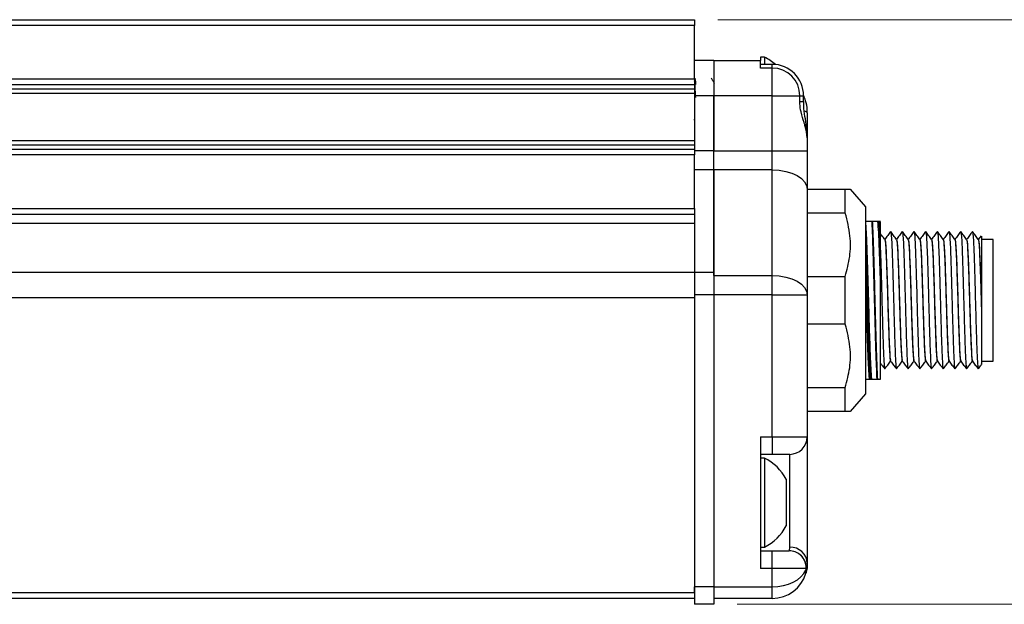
# Model space of a CAD drawing. Header units: millimetres. Extents: x 3 to 429, y 3 to 277.
# Tile 27 of 35: x 173 to 215, y 208 to 233. Entities that reach past the tile are written whole.
import ezdxf

# ---------------------------------------------------------------- set-up
doc = ezdxf.new("R2010")
doc.units = ezdxf.units.MM
doc.styles.add('SLDTEXTSTYLE0', font='TXT', dxfattribs={"width": 0.75})
doc.dimstyles.new('SLDDIMSTYLE0', dxfattribs={"dimtxt": 3.175, "dimasz": 3.556, "dimexe": 0, "dimexo": 0.0625, "dimgap": 0.79375, "dimtad": 0, "dimtih": 1, "dimtoh": 1, "dimlfac": 2, "dimrnd": 1e-09, "dimzin": 4, "dimdsep": 46, "dimtxsty": 'SLDTEXTSTYLE0', "dimblk1": 'CLOSED', "dimblk2": 'CLOSED', "dimsah": 1, "dimcen": 0.09, "dimadec": 0, "dimazin": 1, "dimtfac": 1, "dimtofl": 0, "dimtmove": 0, "dimatfit": 3, "dimldrblk": 'CLOSED', "dimfxl": 1, "dimfrac": 2, "dimtolj": 1, "dimtzin": 12, "dimarcsym": 0})

# ---------------------------------------------------------------- blocks, each defined once
blk = doc.blocks.new('_Closed')
at = {"color": 0, "linetype": 'ByBlock', "lineweight": -2}
for p, q in [((-1, 0.166667), (0, 0)), ((-1, 0.166667), (-1, -0.166667)), ((0, 0), (-1, -0.166667)), ((0, 0), (-1, 0))]:
    blk.add_line(p, q, dxfattribs=at)
blk = doc.blocks.new('_D_5')
at = {"color": 7, "linetype": 'Continuous', "lineweight": 0}
for p, q in [((202.752, 232.673), (225.527, 232.673)), ((224.527, 232.673), (224.527, 222.693)), ((224.527, 207.673), (224.527, 217.653)), ((203.577, 207.673), (225.527, 207.673))]:
    blk.add_line(p, q, dxfattribs=at)
at = {"color": 7, "linetype": 'Continuous', "lineweight": 18, "xscale": 3.556, "yscale": 3.556}
for p, rotation in [((224.527, 232.673), 90), ((224.527, 207.673), 270)]:
    blk.add_blockref('_Closed', p, dxfattribs=dict(at, rotation=rotation))
at = {"color": 7, "linetype": 'Continuous', "lineweight": 18, "insert": (219.249, 221.745), "char_height": 3.175, "attachment_point": 1, "style": 'SLDTEXTSTYLE0'}
blk.add_mtext('50.00', dxfattribs=at)

msp = doc.modelspace()

# ---------------------------------------------------------------- linework, layer by layer
at = {"color": 7, "linetype": 'Continuous', "lineweight": 25}
for p, q in [((56.7524, 232.6729), (201.7524, 232.6729)), ((201.7524, 232.6729), (201.7524, 232.4229)), ((201.7524, 232.4229), (56.7524, 232.4229)), ((201.7524, 230.1379), (201.7524, 232.4229)), ((202.5774, 230.9229), (201.7524, 230.9229)), ((202.5774, 230.9229), (202.5774, 229.4238)), ((202.5774, 230.9229), (204.5774, 230.9229)), ((204.7424, 231.0729), (204.5774, 231.0729)), ((204.5774, 231.0729), (204.5774, 230.9229)), ((204.5774, 230.6037), (204.5774, 230.9229)), ((204.7424, 231.0729), (204.7424, 230.7633)), ((205.0774, 230.7633), (204.5774, 230.7633)), ((205.0774, 230.6037), (204.5774, 230.6037)), ((205.0774, 230.6037), (205.0774, 230.7633)), ((205.0774, 229.4229), (205.0774, 230.6037)), ((56.7524, 230.1379), (201.7524, 230.1379)), ((201.771, 230.1729), (201.7524, 230.1729)), ((201.7524, 230.1379), (201.7524, 229.8879)), ((201.7524, 229.8879), (56.7524, 229.8879)), ((56.7524, 229.7129), (201.7524, 229.7129)), ((201.7524, 229.8879), (201.7524, 229.7129)), ((201.7524, 229.7129), (201.7524, 229.6298)), ((201.7524, 229.6298), (201.7524, 229.4238)), ((201.7524, 229.5129), (56.7524, 229.5129)), ((202.5774, 229.4238), (201.7524, 229.4238)), ((201.7524, 229.4238), (201.7524, 227.1379)), ((202.5774, 229.4238), (202.5774, 227.07)), ((205.0774, 229.4229), (202.5774, 229.4229)), ((202.5774, 227.0703), (202.5774, 229.4229)), ((205.0774, 227.0703), (205.0774, 229.4229)), ((205.0774, 229.4229), (206.2582, 229.4229)), ((206.2582, 229.1729), (206.2582, 229.4229)), ((206.2582, 229.4229), (206.4178, 229.4229)), ((206.2582, 229.1729), (206.4178, 229.1729)), ((206.4223, 229.4554), (206.4175, 229.4535)), ((206.4178, 229.1729), (206.4178, 229.4229)), ((206.5774, 228.6864), (206.5774, 227.6277)), ((56.7524, 227.5129), (201.7524, 227.5129)), ((206.5774, 227.6277), (206.5774, 227.0703)), ((201.7524, 227.3129), (56.7524, 227.3129)), ((56.7524, 227.1379), (201.7524, 227.1379)), ((201.7524, 227.3129), (201.7524, 227.1379)), ((201.7524, 227.1379), (201.7524, 226.8879)), ((202.5774, 227.07), (201.7524, 227.07)), ((202.5774, 227.0703), (205.0774, 227.0703)), ((202.5774, 226.2485), (202.5774, 227.0703)), ((205.0774, 226.2485), (205.0774, 227.0703)), ((205.0774, 227.0703), (206.5774, 227.0703)), ((206.5774, 227.0703), (206.5774, 225.4268)), ((201.7524, 226.8879), (56.7524, 226.8879)), ((201.7524, 224.5979), (201.7524, 226.8879)), ((202.5774, 226.2488), (201.7524, 226.2488)), ((202.5774, 226.2488), (202.5774, 221.8658)), ((205.0774, 226.2485), (202.5774, 226.2485)), ((202.5774, 221.7291), (202.5774, 226.2485)), ((205.0774, 221.7291), (205.0774, 226.2485)), ((206.5774, 225.4268), (206.5774, 220.9073)), ((206.5774, 225.4229), (208.2024, 225.4229)), ((208.2024, 224.3999), (208.2024, 225.4229)), ((209.0774, 224.6729), (208.4211, 225.4229)), ((56.7524, 224.5979), (201.7524, 224.5979)), ((201.7524, 224.5979), (201.7524, 224.3479)), ((209.0774, 216.6729), (209.0774, 224.6729)), ((201.7524, 224.3479), (56.7524, 224.3479)), ((201.7524, 224.3479), (201.7524, 224.1873)), ((201.7524, 224.1873), (201.7524, 221.8658)), ((208.2024, 224.3999), (206.5774, 224.3999)), ((201.7524, 223.9609), (56.7524, 223.9609)), ((209.3707, 224.0479), (209.3457, 224.0479)), ((209.6479, 224.0479), (209.5979, 224.0479)), ((209.6979, 224.0479), (209.6479, 224.0479)), ((209.7024, 224.0074), (209.6979, 224.0479)), ((209.7024, 224.0479), (209.6979, 224.0479)), ((209.8949, 223.2729), (209.8914, 223.2729)), ((210.3949, 223.2729), (210.3914, 223.2729)), ((210.8949, 223.2729), (210.8914, 223.2729)), ((211.3949, 223.2729), (211.3914, 223.2729)), ((211.8949, 223.2729), (211.8914, 223.2729)), ((212.3949, 223.2729), (212.3914, 223.2729)), ((212.8949, 223.2729), (212.8914, 223.2729)), ((213.3949, 223.2729), (213.3914, 223.2729)), ((213.8949, 223.2729), (213.8914, 223.2729)), ((214.0098, 223.4312), (213.893, 223.2721)), ((214.5274, 223.2724), (214.0274, 223.2724)), ((214.5274, 218.0734), (214.5274, 223.2724)), ((56.7524, 221.8788), (201.7524, 221.8788)), ((201.7524, 221.8788), (201.7524, 220.9075)), ((202.5774, 221.8658), (201.7524, 221.8658)), ((202.5774, 221.7291), (205.0774, 221.7291)), ((202.5774, 221.7291), (202.5774, 220.9073)), ((205.0774, 220.9073), (205.0774, 221.7291)), ((206.5774, 221.6958), (208.2024, 221.6958)), ((208.2024, 219.6499), (208.2024, 221.6958)), ((201.7524, 220.7832), (56.7524, 220.7832)), ((202.5774, 220.9075), (201.7524, 220.9075)), ((201.7524, 220.9075), (201.7524, 208.4226)), ((202.5774, 220.9075), (202.5774, 208.4226)), ((205.0774, 220.9073), (202.5774, 220.9073)), ((205.0774, 220.9073), (206.5774, 220.9073)), ((205.0774, 214.8354), (205.0774, 220.9073)), ((206.5774, 220.9073), (206.5774, 214.8354)), ((214.0274, 220.4195), (214.0274, 220.256)), ((208.2024, 219.6499), (206.5774, 219.6499)), ((210.14, 218.0729), (210.1434, 218.0729)), ((210.64, 218.0729), (210.6434, 218.0729)), ((211.14, 218.0729), (211.1434, 218.0729)), ((211.64, 218.0729), (211.6434, 218.0729)), ((212.14, 218.0729), (212.1434, 218.0729)), ((212.64, 218.0729), (212.6434, 218.0729)), ((213.14, 218.0729), (213.1434, 218.0729)), ((213.64, 218.0729), (213.6434, 218.0729)), ((214.0274, 218.0734), (214.5274, 218.0734)), ((209.2382, 217.2979), (209.2882, 217.2979)), ((209.2882, 217.2979), (209.3382, 217.2979)), ((209.5654, 217.2979), (209.5904, 217.2979)), ((209.5904, 217.2979), (209.7024, 217.2979)), ((206.5774, 216.9458), (208.2024, 216.9458)), ((208.2024, 215.9229), (208.2024, 216.9458)), ((208.4211, 215.9229), (209.0774, 216.6729)), ((208.2024, 215.9229), (206.5774, 215.9229)), ((204.5774, 214.8354), (205.0774, 214.8354)), ((204.5774, 214.8354), (204.5774, 212.8714)), ((205.0774, 214.8354), (206.5774, 214.8354)), ((205.0774, 214.8354), (205.0774, 214.0854)), ((206.5774, 214.8354), (206.5774, 209.4229)), ((205.0774, 214.0854), (204.5774, 214.0854)), ((205.8274, 214.0854), (205.0774, 214.0854)), ((205.8274, 210.1162), (205.8274, 214.0854)), ((204.7424, 213.9229), (204.5774, 213.9229)), ((204.7424, 213.9229), (204.7424, 210.1229)), ((204.5774, 212.8714), (204.5774, 211.1743)), ((205.6774, 213.0229), (205.6774, 211.0229)), ((204.5774, 211.1743), (204.5774, 209.2104)), ((204.5774, 210.1229), (204.7424, 210.1229)), ((204.5774, 209.9604), (205.0774, 209.9604)), ((205.0774, 209.2104), (205.0774, 209.9604)), ((205.0774, 209.9604), (205.7967, 209.9604)), ((205.0774, 209.2104), (204.5774, 209.2104)), ((206.5313, 209.2104), (205.0774, 209.2104)), ((205.0774, 208.4229), (205.0774, 209.2104)), ((206.5313, 209.2104), (206.5467, 209.2104)), ((56.7524, 208.1729), (201.7524, 208.1729)), ((202.5774, 208.4226), (201.7524, 208.4226)), ((201.7524, 208.1729), (201.7524, 208.4226)), ((201.7524, 208.1729), (201.7524, 207.9229)), ((202.5774, 208.4229), (205.0774, 208.4229)), ((202.5774, 208.4229), (202.5774, 207.9229)), ((205.0774, 207.9229), (205.0774, 208.4229)), ((201.7524, 207.9229), (56.7524, 207.9229)), ((205.0774, 207.9229), (202.5774, 207.9229)), ((202.5774, 207.6729), (201.7524, 207.6729))]:
    msp.add_line(p, q, dxfattribs=at)
at = {"color": 7, "linetype": 'Continuous', "lineweight": 25, "flags": 128}
for points in [[(205.0774, 226.2485), (205.37, 226.2327), (205.6514, 226.186), (205.9107, 226.11), (206.1381, 226.0078), (206.3246, 225.8833), (206.4632, 225.7412), (206.5486, 225.5871), (206.5774, 225.4268)], [(205.0774, 221.7291), (205.37, 221.7133), (205.6514, 221.6665), (205.9107, 221.5906), (206.1381, 221.4884), (206.3246, 221.3638), (206.4632, 221.2218), (206.5486, 221.0676), (206.5774, 220.9073)], [(206.5159, 208.9979), (206.5455, 209.1691), (206.5438, 209.276)]]:
    msp.add_lwpolyline(points, dxfattribs=at)
at = {"color": 7, "linetype": 'Continuous', "lineweight": 25}
for centre, radius, start, end in [((203.8142, 229.1729), 2.1146, 48.479, 63.96274), ((205.0774, 229.4229), 1.3404, 0, 90), ((205.0774, 229.4229), 1.1808, 0, 90), ((206.4546, 228.6126), 0.1433, 31.00231, 87.29459), ((205.8274, 214.8354), 0.75, 270, 0), ((203.8142, 212.0229), 2.1146, 28.22267, 63.96274), ((203.8142, 212.0229), 2.1146, 296.03726, 331.77733), ((205.8547, 209.3934), 0.7233, 2.33665, 92.16002), ((205.0774, 209.4229), 1.5, 270, 343.54075), ((206.2678, 209.0687), 0.2581, 344.06899, 15.93101)]:
    msp.add_arc(centre, radius, start, end, dxfattribs=at)
msp.add_ellipse((205.0774, 209.4229), major_axis=(1.5, 0), ratio=0.6666667, start_param=4.712389, end_param=5.9959172, dxfattribs=at)
for points, knots in [([(201.8046, 229.3491), (201.7985, 229.4555), (201.783, 229.7237), (201.766, 229.9905), (201.7545, 230.0441), (201.7524, 230.0537)], [0, 0, 0, 0, 0.3500774, 0.8824593, 1, 1, 1, 1]), ([(201.8132, 229.9044), (201.813, 229.9082), (201.8067, 230.0005), (201.7925, 230.1007), (201.7791, 230.185), (201.7721, 230.1674), (201.771, 230.1648)], [0, 0, 0, 0, 0.01919495, 0.47097886, 0.92302864, 1, 1, 1, 1]), ([(202.6082, 229.9408), (202.586, 229.9789), (202.5418, 230.055), (202.4976, 230.1313), (202.4755, 230.1694)], [0, 0, 0, 0, 0.4997413, 1, 1, 1, 1]), ([(206.5774, 227.6277), (206.5548, 227.7935), (206.5274, 227.9947), (206.4075, 228.3722), (206.3128, 228.6726), (206.2611, 228.9904), (206.2587, 229.1422), (206.2582, 229.1729)], [0, 0, 0, 0, 0.40262564, 0.48858949, 0.75941506, 0.95148693, 1, 1, 1, 1]), ([(206.5723, 228.692), (206.5732, 228.7321), (206.5771, 228.9056), (206.5312, 229.1673), (206.4461, 229.3715), (206.4127, 229.4516)], [0, 0, 0, 0, 0.1541956, 0.6679238, 1, 1, 1, 1]), ([(206.5743, 227.6283), (206.5712, 227.7392), (206.5638, 228.0027), (206.4955, 228.4124), (206.4287, 228.8179), (206.424, 229.0733), (206.4222, 229.1734)], [0, 0, 0, 0, 0.2240603, 0.5321482, 0.8166455, 1, 1, 1, 1]), ([(201.7274, 228.4002), (201.7345, 228.4002), (201.7429, 228.4002), (201.7512, 228.4002), (201.7524, 228.4002)], [0, 0, 0, 0, 0.86145524, 1, 1, 1, 1]), ([(208.2024, 225.4229), (208.3105, 225.4229), (208.4385, 225.4229), (208.4107, 225.4229), (208.4064, 225.4229)], [0, 0, 0, 0, 0.84498661, 1, 1, 1, 1]), ([(208.2024, 221.6958), (208.2761, 221.9758), (208.4258, 222.5443), (208.4415, 223.4658), (208.285, 224.0774), (208.2024, 224.3999)], [0, 0, 0, 0, 0.314584, 0.6385613, 1, 1, 1, 1]), ([(209.3457, 224.0479), (209.321, 224.0479), (209.2542, 224.0479), (209.1578, 224.0479), (209.1012, 224.0479), (209.0729, 224.0479)], [0, 0, 0, 0, 0.226096, 0.6123216, 1, 1, 1, 1]), ([(209.3382, 217.2979), (209.3313, 217.3671), (209.315, 217.5318), (209.2896, 218.0294), (209.2633, 218.7651), (209.2343, 219.6509), (209.207, 220.6154), (209.1801, 221.5841), (209.1516, 222.4674), (209.1258, 223.1971), (209.1014, 223.7324), (209.0849, 223.9101), (209.0774, 223.9915)], [0, 0, 0, 0, 0.0772942, 0.1838505, 0.2889673, 0.3964334, 0.5024341, 0.6080164, 0.7155263, 0.8152478, 0.9154021, 1, 1, 1, 1]), ([(209.5654, 217.2979), (209.5563, 217.4747), (209.5382, 217.8263), (209.5125, 218.6288), (209.4841, 219.5708), (209.457, 220.6104), (209.4301, 221.6639), (209.4009, 222.6413), (209.374, 223.4911), (209.3551, 223.8617), (209.3457, 224.0479)], [0, 0, 0, 0, 0.1225219, 0.2436759, 0.3674762, 0.4928282, 0.6176856, 0.7448219, 0.8718646, 1, 1, 1, 1]), ([(209.5904, 217.2979), (209.5832, 217.4312), (209.5691, 217.6953), (209.5474, 218.3227), (209.5213, 219.1509), (209.4928, 220.1738), (209.4667, 221.234), (209.438, 222.2519), (209.4099, 223.1445), (209.3885, 223.7282), (209.3749, 223.9712), (209.3707, 224.0479)], [0, 0, 0, 0, 0.0953894, 0.1888364, 0.315154, 0.4417616, 0.5657149, 0.6924423, 0.81859, 0.9427274, 1, 1, 1, 1]), ([(209.5979, 224.0479), (209.5689, 224.0479), (209.5254, 224.0479), (209.4423, 224.0479), (209.3946, 224.0479), (209.3707, 224.0479)], [0, 0, 0, 0, 0.49809616, 0.7488584, 1, 1, 1, 1]), ([(209.7024, 221.651), (209.6904, 222.0277), (209.6666, 222.7734), (209.6337, 223.6382), (209.6099, 223.9104), (209.5979, 224.0479)], [0, 0, 0, 0, 0.3356698, 0.66462328, 1, 1, 1, 1]), ([(209.7024, 223.1301), (209.6961, 223.2822), (209.6786, 223.7075), (209.6599, 223.9148), (209.6479, 224.0479)], [0, 0, 0, 0, 0.3576301, 1, 1, 1, 1]), ([(209.7024, 223.1301), (209.7024, 223.1534), (209.7024, 223.2704), (209.7024, 223.5071), (209.7024, 223.8014), (209.7024, 223.938), (209.7024, 224.0074)], [0, 0, 0, 0, 0.05761502, 0.28843513, 0.63855525, 1, 1, 1, 1]), ([(209.8929, 223.2708), (209.8516, 223.3271), (209.7936, 223.4062), (209.7356, 223.4852), (209.7189, 223.508)], [0, 0, 0, 0, 0.7120414, 1, 1, 1, 1]), ([(210.1408, 223.6097), (210.0995, 223.5534), (210.0169, 223.4409), (209.9343, 223.3284), (209.893, 223.2721)], [0, 0, 0, 0, 0.50000805, 1, 1, 1, 1]), ([(210.3929, 223.2708), (210.3516, 223.3271), (210.269, 223.4397), (210.1864, 223.5523), (210.145, 223.6086)], [0, 0, 0, 0, 0.4999865, 1, 1, 1, 1]), ([(210.1452, 223.5915), (210.1503, 223.5804), (210.1621, 223.5548), (210.182, 223.2858), (210.205, 222.7858), (210.2305, 222.0001), (210.2592, 221.0069), (210.2842, 220.0168), (210.311, 219.1389), (210.3352, 218.4073), (210.3611, 217.9248), (210.3814, 217.7069), (210.3925, 217.7573), (210.3953, 217.77)], [0, 0, 0, 0, 0.0628641, 0.1462721, 0.2285966, 0.3426793, 0.4580486, 0.5585015, 0.6611403, 0.7617276, 0.8637162, 0.9657047, 1, 1, 1, 1]), ([(210.6408, 223.6097), (210.5995, 223.5534), (210.5169, 223.4409), (210.4343, 223.3284), (210.393, 223.2721)], [0, 0, 0, 0, 0.5000081, 1, 1, 1, 1]), ([(210.8929, 223.2708), (210.8516, 223.3271), (210.769, 223.4397), (210.6864, 223.5523), (210.645, 223.6086)], [0, 0, 0, 0, 0.4999865, 1, 1, 1, 1]), ([(210.6452, 223.5915), (210.6503, 223.5804), (210.6621, 223.5548), (210.682, 223.2858), (210.705, 222.7858), (210.7305, 222.0001), (210.7592, 221.0069), (210.7842, 220.0168), (210.811, 219.1389), (210.8352, 218.4073), (210.8611, 217.9248), (210.8814, 217.7069), (210.8925, 217.7573), (210.8953, 217.77)], [0, 0, 0, 0, 0.0628641, 0.1462721, 0.2285966, 0.3426793, 0.4580486, 0.5585015, 0.6611403, 0.7617276, 0.8637162, 0.9657047, 1, 1, 1, 1]), ([(211.1408, 223.6097), (211.0995, 223.5534), (211.0169, 223.4409), (210.9343, 223.3284), (210.893, 223.2721)], [0, 0, 0, 0, 0.5000081, 1, 1, 1, 1]), ([(211.3929, 223.2708), (211.3516, 223.3271), (211.269, 223.4397), (211.1864, 223.5523), (211.145, 223.6086)], [0, 0, 0, 0, 0.4999865, 1, 1, 1, 1]), ([(211.1452, 223.5915), (211.1503, 223.5804), (211.1621, 223.5548), (211.182, 223.2858), (211.205, 222.7858), (211.2305, 222.0001), (211.2592, 221.0069), (211.2842, 220.0168), (211.311, 219.1389), (211.3352, 218.4073), (211.3611, 217.9248), (211.3814, 217.7069), (211.3925, 217.7573), (211.3953, 217.77)], [0, 0, 0, 0, 0.0628641, 0.1462721, 0.2285966, 0.3426793, 0.4580486, 0.5585015, 0.6611403, 0.7617276, 0.8637162, 0.9657047, 1, 1, 1, 1]), ([(211.6408, 223.6097), (211.5995, 223.5534), (211.5169, 223.4409), (211.4343, 223.3284), (211.393, 223.2721)], [0, 0, 0, 0, 0.50000805, 1, 1, 1, 1]), ([(211.8929, 223.2708), (211.8516, 223.3271), (211.769, 223.4397), (211.6864, 223.5523), (211.645, 223.6086)], [0, 0, 0, 0, 0.4999865, 1, 1, 1, 1]), ([(211.6452, 223.5915), (211.6503, 223.5804), (211.6621, 223.5548), (211.682, 223.2858), (211.705, 222.7858), (211.7305, 222.0001), (211.7592, 221.0069), (211.7842, 220.0168), (211.811, 219.1389), (211.8352, 218.4073), (211.8611, 217.9248), (211.8814, 217.7069), (211.8925, 217.7573), (211.8953, 217.77)], [0, 0, 0, 0, 0.0628641, 0.1462721, 0.2285966, 0.3426793, 0.4580486, 0.5585015, 0.6611403, 0.7617276, 0.8637162, 0.9657047, 1, 1, 1, 1]), ([(212.1408, 223.6097), (212.0995, 223.5534), (212.0169, 223.4409), (211.9343, 223.3284), (211.893, 223.2721)], [0, 0, 0, 0, 0.5000081, 1, 1, 1, 1]), ([(212.3929, 223.2708), (212.3516, 223.3271), (212.269, 223.4397), (212.1864, 223.5523), (212.145, 223.6086)], [0, 0, 0, 0, 0.4999865, 1, 1, 1, 1]), ([(212.1452, 223.5915), (212.1503, 223.5804), (212.1621, 223.5548), (212.182, 223.2858), (212.205, 222.7858), (212.2305, 222.0001), (212.2592, 221.0069), (212.2842, 220.0168), (212.311, 219.1389), (212.3352, 218.4073), (212.3611, 217.9248), (212.3814, 217.7069), (212.3925, 217.7573), (212.3953, 217.77)], [0, 0, 0, 0, 0.0628641, 0.1462721, 0.2285966, 0.3426793, 0.4580486, 0.5585015, 0.6611403, 0.7617276, 0.8637162, 0.9657047, 1, 1, 1, 1]), ([(212.6408, 223.6097), (212.5995, 223.5534), (212.5169, 223.4409), (212.4343, 223.3284), (212.393, 223.2721)], [0, 0, 0, 0, 0.5000081, 1, 1, 1, 1]), ([(212.8929, 223.2708), (212.8516, 223.3271), (212.769, 223.4397), (212.6864, 223.5523), (212.645, 223.6086)], [0, 0, 0, 0, 0.4999865, 1, 1, 1, 1]), ([(212.6452, 223.5915), (212.6503, 223.5804), (212.6621, 223.5548), (212.682, 223.2858), (212.705, 222.7858), (212.7305, 222.0001), (212.7592, 221.0069), (212.7842, 220.0168), (212.811, 219.1389), (212.8352, 218.4073), (212.8611, 217.9248), (212.8814, 217.7069), (212.8925, 217.7573), (212.8953, 217.77)], [0, 0, 0, 0, 0.0628641, 0.1462721, 0.2285966, 0.3426793, 0.4580486, 0.5585015, 0.6611403, 0.7617276, 0.8637162, 0.9657047, 1, 1, 1, 1]), ([(213.1408, 223.6097), (213.0995, 223.5534), (213.0169, 223.4409), (212.9343, 223.3284), (212.893, 223.2721)], [0, 0, 0, 0, 0.50000805, 1, 1, 1, 1]), ([(213.3929, 223.2708), (213.3516, 223.3271), (213.269, 223.4397), (213.1864, 223.5523), (213.145, 223.6086)], [0, 0, 0, 0, 0.4999865, 1, 1, 1, 1]), ([(213.1452, 223.5915), (213.1503, 223.5804), (213.1621, 223.5548), (213.182, 223.2858), (213.205, 222.7858), (213.2305, 222.0001), (213.2592, 221.0069), (213.2842, 220.0168), (213.311, 219.1389), (213.3352, 218.4073), (213.3611, 217.9248), (213.3814, 217.7069), (213.3925, 217.7573), (213.3953, 217.77)], [0, 0, 0, 0, 0.0628641, 0.1462721, 0.2285966, 0.3426793, 0.4580486, 0.5585015, 0.6611403, 0.7617276, 0.8637162, 0.9657047, 1, 1, 1, 1]), ([(213.6408, 223.6097), (213.5995, 223.5534), (213.5169, 223.4409), (213.4343, 223.3284), (213.393, 223.2721)], [0, 0, 0, 0, 0.5000081, 1, 1, 1, 1]), ([(213.8929, 223.2708), (213.8516, 223.3271), (213.769, 223.4397), (213.6864, 223.5523), (213.645, 223.6086)], [0, 0, 0, 0, 0.4999865, 1, 1, 1, 1]), ([(213.6452, 223.5915), (213.6503, 223.5804), (213.6621, 223.5548), (213.682, 223.2858), (213.705, 222.7858), (213.7305, 222.0001), (213.7592, 221.0069), (213.7842, 220.0168), (213.811, 219.1389), (213.8352, 218.4073), (213.8611, 217.9248), (213.8814, 217.7069), (213.8925, 217.7573), (213.8953, 217.77)], [0, 0, 0, 0, 0.06286406, 0.14627209, 0.22859656, 0.3426793, 0.4580486, 0.55850155, 0.66114033, 0.76172761, 0.86371615, 0.96570469, 1, 1, 1, 1]), ([(214.0274, 223.4182), (214.0274, 223.4163), (214.0274, 223.4113), (214.0274, 223.0419), (214.0274, 222.4117), (214.0274, 221.5872), (214.0274, 220.8899), (214.0274, 220.5071), (214.0274, 220.4195)], [0, 0, 0, 0, 0.136298, 0.3416816, 0.5443531, 0.7453697, 0.9417193, 1, 1, 1, 1]), ([(209.2882, 217.2979), (209.2813, 217.3671), (209.265, 217.5318), (209.2396, 218.0294), (209.2133, 218.7652), (209.1843, 219.6507), (209.157, 220.616), (209.1301, 221.5819), (209.1022, 222.4576), (209.0853, 222.9145), (209.0774, 223.1269)], [0, 0, 0, 0, 0.0955488, 0.2272707, 0.357213, 0.4900596, 0.6210946, 0.7516124, 0.884513, 1, 1, 1, 1]), ([(209.7024, 221.651), (209.7024, 221.6829), (209.7024, 221.8427), (209.7024, 222.1868), (209.7024, 222.6676), (209.7024, 222.9743), (209.7024, 223.1301)], [0, 0, 0, 0, 0.057615, 0.2884351, 0.6385553, 1, 1, 1, 1]), ([(209.893, 223.2386), (209.897, 223.2397), (209.9092, 223.2429), (209.9315, 222.9659), (209.9559, 222.4509), (209.9816, 221.7438), (210.0077, 220.9325), (210.0317, 220.092), (210.0585, 219.3153), (210.0827, 218.6669), (210.1086, 218.243), (210.1279, 218.0509), (210.1381, 218.0887), (210.14, 218.0956)], [0, 0, 0, 0, 0.050037, 0.1539661, 0.2560289, 0.3591128, 0.4626019, 0.5643476, 0.6683082, 0.77019, 0.8734916, 0.9767933, 1, 1, 1, 1]), ([(209.8949, 223.2638), (209.9026, 223.2458), (209.9185, 223.208), (209.9445, 222.8316), (209.9684, 222.2486), (209.9949, 221.503), (210.0199, 220.6728), (210.0449, 219.8428), (210.0714, 219.0968), (210.0953, 218.5152), (210.1202, 218.1495), (210.1352, 218.1119), (210.1418, 218.0953)], [0, 0, 0, 0, 0.0945742, 0.1983995, 0.2999691, 0.4037, 0.5062186, 0.6087372, 0.7124681, 0.8140377, 0.917863, 1, 1, 1, 1]), ([(210.393, 223.2386), (210.397, 223.2397), (210.4092, 223.2429), (210.4315, 222.9659), (210.4559, 222.4509), (210.4816, 221.7438), (210.5077, 220.9325), (210.5317, 220.092), (210.5585, 219.3153), (210.5827, 218.6669), (210.6086, 218.243), (210.6279, 218.0509), (210.6381, 218.0887), (210.64, 218.0956)], [0, 0, 0, 0, 0.050037, 0.1539661, 0.2560289, 0.3591128, 0.4626019, 0.5643476, 0.6683082, 0.77019, 0.8734916, 0.9767933, 1, 1, 1, 1]), ([(210.3949, 223.2638), (210.4026, 223.2458), (210.4185, 223.208), (210.4445, 222.8316), (210.4684, 222.2486), (210.4949, 221.503), (210.5199, 220.6728), (210.5449, 219.8428), (210.5714, 219.0968), (210.5953, 218.5152), (210.6202, 218.1495), (210.6352, 218.1119), (210.6418, 218.0953)], [0, 0, 0, 0, 0.0945742, 0.1983995, 0.2999691, 0.4037, 0.5062186, 0.6087372, 0.7124681, 0.8140377, 0.917863, 1, 1, 1, 1]), ([(210.893, 223.2386), (210.897, 223.2397), (210.9092, 223.2429), (210.9315, 222.9659), (210.9559, 222.4509), (210.9816, 221.7438), (211.0077, 220.9325), (211.0317, 220.092), (211.0585, 219.3153), (211.0827, 218.6669), (211.1086, 218.243), (211.1279, 218.0509), (211.1381, 218.0887), (211.14, 218.0956)], [0, 0, 0, 0, 0.050037, 0.1539661, 0.2560289, 0.3591128, 0.4626019, 0.5643476, 0.6683082, 0.77019, 0.8734916, 0.9767933, 1, 1, 1, 1]), ([(210.8949, 223.2638), (210.9026, 223.2458), (210.9185, 223.208), (210.9445, 222.8316), (210.9684, 222.2486), (210.9949, 221.503), (211.0199, 220.6728), (211.0449, 219.8428), (211.0714, 219.0968), (211.0953, 218.5152), (211.1202, 218.1495), (211.1352, 218.1119), (211.1418, 218.0953)], [0, 0, 0, 0, 0.0945742, 0.1983995, 0.2999691, 0.4037, 0.5062186, 0.6087372, 0.7124681, 0.8140377, 0.917863, 1, 1, 1, 1]), ([(211.393, 223.2386), (211.397, 223.2397), (211.4092, 223.2429), (211.4315, 222.9659), (211.4559, 222.4509), (211.4816, 221.7438), (211.5077, 220.9325), (211.5317, 220.092), (211.5585, 219.3153), (211.5827, 218.6669), (211.6086, 218.243), (211.6279, 218.0509), (211.6381, 218.0887), (211.64, 218.0956)], [0, 0, 0, 0, 0.050037, 0.1539661, 0.2560289, 0.3591128, 0.4626019, 0.5643476, 0.6683082, 0.77019, 0.8734916, 0.9767933, 1, 1, 1, 1]), ([(211.3949, 223.2638), (211.4026, 223.2458), (211.4185, 223.208), (211.4445, 222.8316), (211.4684, 222.2486), (211.4949, 221.503), (211.5199, 220.6728), (211.5449, 219.8428), (211.5714, 219.0968), (211.5953, 218.5152), (211.6202, 218.1495), (211.6352, 218.1119), (211.6418, 218.0953)], [0, 0, 0, 0, 0.0945742, 0.1983995, 0.2999691, 0.4037, 0.5062186, 0.6087372, 0.7124681, 0.8140377, 0.917863, 1, 1, 1, 1]), ([(211.893, 223.2386), (211.897, 223.2397), (211.9092, 223.2429), (211.9315, 222.9659), (211.9559, 222.4509), (211.9816, 221.7438), (212.0077, 220.9325), (212.0317, 220.092), (212.0585, 219.3153), (212.0827, 218.6669), (212.1086, 218.243), (212.1279, 218.0509), (212.1381, 218.0887), (212.14, 218.0956)], [0, 0, 0, 0, 0.050037, 0.1539661, 0.2560289, 0.3591128, 0.4626019, 0.5643476, 0.6683082, 0.77019, 0.8734916, 0.9767933, 1, 1, 1, 1]), ([(211.8949, 223.2638), (211.9026, 223.2458), (211.9185, 223.208), (211.9445, 222.8316), (211.9684, 222.2486), (211.9949, 221.503), (212.0199, 220.6728), (212.0449, 219.8428), (212.0714, 219.0968), (212.0953, 218.5152), (212.1202, 218.1495), (212.1352, 218.1119), (212.1418, 218.0953)], [0, 0, 0, 0, 0.0945742, 0.1983995, 0.2999691, 0.4037, 0.5062186, 0.6087372, 0.7124681, 0.8140377, 0.917863, 1, 1, 1, 1]), ([(212.393, 223.2386), (212.397, 223.2397), (212.4092, 223.2429), (212.4315, 222.9659), (212.4559, 222.4509), (212.4816, 221.7438), (212.5077, 220.9325), (212.5317, 220.092), (212.5585, 219.3153), (212.5827, 218.6669), (212.6086, 218.243), (212.6279, 218.0509), (212.6381, 218.0887), (212.64, 218.0956)], [0, 0, 0, 0, 0.050037, 0.1539661, 0.2560289, 0.3591128, 0.4626019, 0.5643476, 0.6683082, 0.77019, 0.8734916, 0.9767933, 1, 1, 1, 1]), ([(212.3949, 223.2638), (212.4026, 223.2458), (212.4185, 223.208), (212.4445, 222.8316), (212.4684, 222.2486), (212.4949, 221.503), (212.5199, 220.6728), (212.5449, 219.8428), (212.5714, 219.0968), (212.5953, 218.5152), (212.6202, 218.1495), (212.6352, 218.1119), (212.6418, 218.0953)], [0, 0, 0, 0, 0.0945742, 0.1983995, 0.2999691, 0.4037, 0.5062186, 0.6087372, 0.7124681, 0.8140377, 0.917863, 1, 1, 1, 1]), ([(212.893, 223.2386), (212.897, 223.2397), (212.9092, 223.2429), (212.9315, 222.9659), (212.9559, 222.4509), (212.9816, 221.7438), (213.0077, 220.9325), (213.0317, 220.092), (213.0585, 219.3153), (213.0827, 218.6669), (213.1086, 218.243), (213.1279, 218.0509), (213.1381, 218.0887), (213.14, 218.0956)], [0, 0, 0, 0, 0.050037, 0.1539661, 0.2560289, 0.3591128, 0.4626019, 0.5643476, 0.6683082, 0.77019, 0.8734916, 0.9767933, 1, 1, 1, 1]), ([(212.8949, 223.2638), (212.9026, 223.2458), (212.9185, 223.208), (212.9445, 222.8316), (212.9684, 222.2486), (212.9949, 221.503), (213.0199, 220.6728), (213.0449, 219.8428), (213.0714, 219.0968), (213.0953, 218.5152), (213.1202, 218.1495), (213.1352, 218.1119), (213.1418, 218.0953)], [0, 0, 0, 0, 0.0945742, 0.1983995, 0.2999691, 0.4037, 0.5062186, 0.6087372, 0.7124681, 0.8140377, 0.917863, 1, 1, 1, 1]), ([(213.393, 223.2386), (213.397, 223.2397), (213.4092, 223.2429), (213.4315, 222.9659), (213.4559, 222.4509), (213.4816, 221.7438), (213.5077, 220.9325), (213.5317, 220.092), (213.5585, 219.3153), (213.5827, 218.6669), (213.6086, 218.243), (213.6279, 218.0509), (213.6381, 218.0887), (213.64, 218.0956)], [0, 0, 0, 0, 0.050037, 0.1539661, 0.2560289, 0.3591128, 0.4626019, 0.5643476, 0.6683082, 0.77019, 0.8734916, 0.9767933, 1, 1, 1, 1]), ([(213.3949, 223.2638), (213.4026, 223.2458), (213.4185, 223.208), (213.4445, 222.8316), (213.4684, 222.2486), (213.4949, 221.503), (213.5199, 220.6728), (213.5449, 219.8428), (213.5714, 219.0968), (213.5953, 218.5152), (213.6202, 218.1495), (213.6352, 218.1119), (213.6418, 218.0953)], [0, 0, 0, 0, 0.0945742, 0.1983995, 0.2999691, 0.4037, 0.5062186, 0.6087372, 0.7124681, 0.8140377, 0.917863, 1, 1, 1, 1]), ([(213.893, 223.2386), (213.897, 223.2397), (213.9092, 223.2429), (213.9315, 222.9659), (213.9559, 222.4508), (213.9816, 221.7444), (214.0061, 220.9795), (214.0208, 220.479), (214.0274, 220.256)], [0, 0, 0, 0, 0.0916861, 0.282122, 0.4691385, 0.6580258, 0.8476556, 1, 1, 1, 1]), ([(213.8949, 223.2638), (213.9026, 223.2458), (213.9185, 223.208), (213.9445, 222.8316), (213.9684, 222.2485), (213.9948, 221.5034), (214.0143, 220.8624), (214.0249, 220.5039), (214.0274, 220.4195)], [0, 0, 0, 0, 0.175858, 0.3689181, 0.5577838, 0.7506684, 0.9412988, 1, 1, 1, 1]), ([(209.7024, 222.8172), (209.7117, 222.5503), (209.7305, 222.0134), (209.7592, 221.0039), (209.7842, 220.0176), (209.811, 219.1387), (209.8352, 218.4073), (209.8611, 217.9248), (209.8814, 217.7069), (209.8925, 217.7573), (209.8953, 217.77)], [0, 0, 0, 0, 0.1478899, 0.2974475, 0.4276685, 0.5607232, 0.6911183, 0.82333, 0.9555417, 1, 1, 1, 1]), ([(209.2382, 217.2979), (209.2313, 217.3671), (209.215, 217.5318), (209.1896, 218.0295), (209.1633, 218.7647), (209.1343, 219.6526), (209.1069, 220.6091), (209.0885, 221.3013), (209.0782, 221.6203), (209.0774, 221.6468)], [0, 0, 0, 0, 0.1251616, 0.2977071, 0.4679216, 0.6419405, 0.8135862, 0.9845544, 1, 1, 1, 1]), ([(209.7024, 217.2979), (209.7024, 217.4069), (209.7024, 217.7056), (209.7024, 218.4749), (209.7024, 219.5848), (209.7024, 220.6992), (209.7024, 221.3689), (209.7024, 221.651)], [0, 0, 0, 0, 0.1353169, 0.3707271, 0.6037831, 0.8331167, 1, 1, 1, 1]), ([(214.0274, 220.256), (214.0274, 219.9668), (214.0274, 219.3884), (214.0274, 218.6586), (214.0274, 218.1512), (214.0274, 217.9055), (214.0274, 217.9418), (214.0274, 217.9509)], [0, 0, 0, 0, 0.228052, 0.4560988, 0.6849913, 0.9204681, 1, 1, 1, 1]), ([(208.2024, 216.9458), (208.2761, 217.2258), (208.4258, 217.7943), (208.4415, 218.7158), (208.285, 219.3274), (208.2024, 219.6499)], [0, 0, 0, 0, 0.314584, 0.6385613, 1, 1, 1, 1]), ([(209.6892, 218.0104), (209.7147, 217.9756), (209.7816, 217.8846), (209.8484, 217.7935), (209.8897, 217.7372)], [0, 0, 0, 0, 0.382021, 1, 1, 1, 1]), ([(209.895, 217.7372), (209.9364, 217.7934), (210.0188, 217.9058), (210.1012, 218.0181), (210.1424, 218.0742)], [0, 0, 0, 0, 0.5010266, 1, 1, 1, 1]), ([(210.1419, 218.0749), (210.1832, 218.0186), (210.2658, 217.906), (210.3484, 217.7935), (210.3897, 217.7372)], [0, 0, 0, 0, 0.49998628, 1, 1, 1, 1]), ([(210.395, 217.7372), (210.4364, 217.7934), (210.5188, 217.9058), (210.6012, 218.0181), (210.6424, 218.0742)], [0, 0, 0, 0, 0.50102662, 1, 1, 1, 1]), ([(210.6419, 218.0749), (210.6832, 218.0186), (210.7658, 217.906), (210.8484, 217.7935), (210.8897, 217.7372)], [0, 0, 0, 0, 0.4999863, 1, 1, 1, 1]), ([(210.895, 217.7372), (210.9364, 217.7934), (211.0188, 217.9058), (211.1012, 218.0181), (211.1424, 218.0742)], [0, 0, 0, 0, 0.5010266, 1, 1, 1, 1]), ([(211.1419, 218.0749), (211.1832, 218.0186), (211.2658, 217.906), (211.3484, 217.7935), (211.3897, 217.7372)], [0, 0, 0, 0, 0.49998628, 1, 1, 1, 1]), ([(211.395, 217.7372), (211.4364, 217.7934), (211.5188, 217.9058), (211.6012, 218.0181), (211.6424, 218.0742)], [0, 0, 0, 0, 0.5010266, 1, 1, 1, 1]), ([(211.6419, 218.0749), (211.6832, 218.0186), (211.7658, 217.906), (211.8484, 217.7935), (211.8897, 217.7372)], [0, 0, 0, 0, 0.4999863, 1, 1, 1, 1]), ([(211.895, 217.7372), (211.9364, 217.7934), (212.0188, 217.9058), (212.1012, 218.0181), (212.1424, 218.0742)], [0, 0, 0, 0, 0.5010266, 1, 1, 1, 1]), ([(212.1419, 218.0749), (212.1832, 218.0186), (212.2658, 217.906), (212.3484, 217.7935), (212.3897, 217.7372)], [0, 0, 0, 0, 0.49998628, 1, 1, 1, 1]), ([(212.395, 217.7372), (212.4364, 217.7934), (212.5188, 217.9058), (212.6012, 218.0181), (212.6424, 218.0742)], [0, 0, 0, 0, 0.5010266, 1, 1, 1, 1]), ([(212.6419, 218.0749), (212.6832, 218.0186), (212.7658, 217.906), (212.8484, 217.7935), (212.8897, 217.7372)], [0, 0, 0, 0, 0.4999863, 1, 1, 1, 1]), ([(212.895, 217.7372), (212.9364, 217.7934), (213.0188, 217.9058), (213.1012, 218.0181), (213.1424, 218.0742)], [0, 0, 0, 0, 0.50102662, 1, 1, 1, 1]), ([(213.1419, 218.0749), (213.1832, 218.0186), (213.2658, 217.906), (213.3484, 217.7935), (213.3897, 217.7372)], [0, 0, 0, 0, 0.49998628, 1, 1, 1, 1]), ([(213.395, 217.7372), (213.4364, 217.7934), (213.5188, 217.9058), (213.6012, 218.0181), (213.6424, 218.0742)], [0, 0, 0, 0, 0.5010266, 1, 1, 1, 1]), ([(213.6419, 218.0749), (213.6832, 218.0186), (213.7658, 217.906), (213.8484, 217.7935), (213.8897, 217.7372)], [0, 0, 0, 0, 0.4999863, 1, 1, 1, 1]), ([(213.895, 217.7372), (213.9363, 217.7934), (213.9858, 217.8608), (214.0352, 217.9282), (214.0433, 217.9392)], [0, 0, 0, 0, 0.835651, 1, 1, 1, 1]), ([(209.0774, 217.2979), (209.102, 217.2979), (209.165, 217.2979), (209.2105, 217.2979), (209.2382, 217.2979)], [0, 0, 0, 0, 0.3914368, 1, 1, 1, 1]), ([(209.3382, 217.2979), (209.3633, 217.2979), (209.4045, 217.2979), (209.4855, 217.2979), (209.5387, 217.2979), (209.5654, 217.2979)], [0, 0, 0, 0, 0.4392217, 0.719339, 1, 1, 1, 1]), ([(208.4059, 215.9229), (208.4104, 215.9229), (208.4393, 215.9229), (208.3109, 215.9229), (208.2024, 215.9229)], [0, 0, 0, 0, 0.1549832, 1, 1, 1, 1]), ([(205.7967, 209.9604), (205.8084, 209.9798), (205.8222, 210.0027), (205.8267, 210.1015), (205.8274, 210.1162)], [0, 0, 0, 0, 0.8506535, 1, 1, 1, 1]), ([(206.5313, 209.2104), (206.5284, 209.2595), (206.5207, 209.3928), (206.4396, 209.6003), (206.2761, 209.797), (206.0559, 209.9274), (205.8858, 209.96), (205.7996, 209.9604), (205.7967, 209.9604)], [0, 0, 0, 0, 0.1255709, 0.3403126, 0.55646, 0.773248, 0.9923705, 1, 1, 1, 1]), ([(206.5467, 209.2104), (206.5438, 209.2595), (206.5359, 209.3928), (206.4535, 209.6003), (206.2872, 209.797), (206.0625, 209.9274), (205.8882, 209.96), (205.7996, 209.9604), (205.7967, 209.9604)], [0, 0, 0, 0, 0.1256025, 0.3403724, 0.5564963, 0.7732391, 0.9923655, 1, 1, 1, 1]), ([(206.5774, 209.4229), (206.5764, 209.3835), (206.5727, 209.2323), (206.5299, 209.0429), (206.5202, 209.0118), (206.5159, 208.9979)], [0, 0, 0, 0, 0.1635352, 0.6272224, 1, 1, 1, 1]), ([(206.5159, 209.1395), (206.5184, 209.1457), (206.5238, 209.1588), (206.5291, 209.1798), (206.5311, 209.1993), (206.5312, 209.2075), (206.5313, 209.2104)], [0, 0, 0, 0, 0.3452697, 0.7408613, 0.9108139, 1, 1, 1, 1]), ([(206.5159, 208.9979), (206.5211, 209.0169), (206.5334, 209.0628), (206.5445, 209.1343), (206.546, 209.1868), (206.5467, 209.2104)], [0, 0, 0, 0, 0.2821184, 0.6781297, 1, 1, 1, 1]), ([(201.7524, 208.4226), (201.7524, 208.3243), (201.7524, 208.1278), (201.7524, 207.88), (201.7524, 207.7066), (201.7524, 207.6841), (201.7524, 207.6729)], [0, 0, 0, 0, 0.250001, 0.5, 0.749999, 1, 1, 1, 1]), ([(202.5774, 208.4226), (202.5774, 208.3243), (202.5774, 208.1278), (202.5774, 207.88), (202.5774, 207.7066), (202.5774, 207.6841), (202.5774, 207.6729)], [0, 0, 0, 0, 0.250001, 0.5, 0.749999, 1, 1, 1, 1])]:
    msp.add_open_spline(points, degree=3, knots=knots, dxfattribs=at)
for points in [[(201.7524, 221.8658), (201.7524, 221.7165), (201.7524, 221.418), (201.7524, 221.0777), (201.7524, 220.9075)], [(202.5774, 221.8658), (202.5774, 221.7165), (202.5774, 221.418), (202.5774, 221.0777), (202.5774, 220.9075)]]:
    msp.add_open_spline(points, degree=3, dxfattribs=at)

# ---------------------------------------------------------------- dimensions: what is measured, and where the dimension line sits
at = {"color": 7, "linetype": 'Continuous', "lineweight": 18}
dim = msp.add_linear_dim(base=(224.5274, 232.6729), p1=(202.5774, 207.6729), p2=(201.7524, 232.6729), angle=90, dimstyle='SLDDIMSTYLE0', dxfattribs=at)
dim.commit()
dim.dimension.update_dxf_attribs({"geometry": '_D_5', "text_midpoint": (224.5274, 220.1729), "dimtype": 160})

doc.saveas('drawing.dxf')
